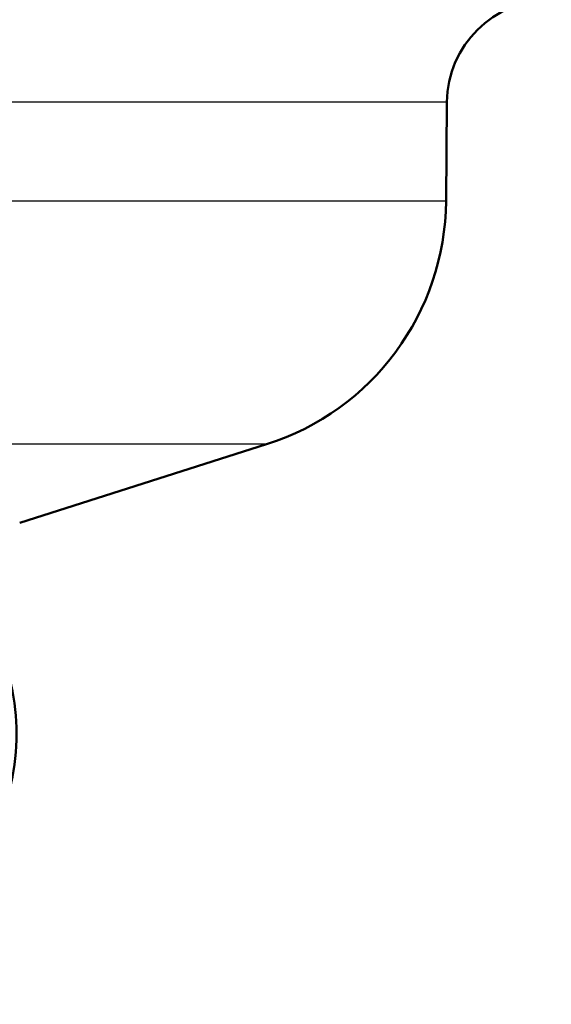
# Model space of a CAD drawing. Header units: millimetres. Extents: x 100 to 2000, y 93 to 2870.
# Tile 25 of 32: x 684 to 704, y 1497 to 1535. Entities that reach past the tile are written whole.
import ezdxf

# ---------------------------------------------------------------- set-up
doc = ezdxf.new("R2010")
doc.units = ezdxf.units.MM
doc.header["$LTSCALE"] = 10
for name, color, linetype, lineweight in [('Dimensions(ISO)', 7, 'Continuous', 25), ('Visible Edges(ISO)', 7, 'Continuous', 50), ('Visible Tangent Edges(ISO)', 7, 'Continuous', 25)]:
    doc.layers.add(name, color=color, linetype=linetype, lineweight=lineweight)
doc.styles.add('Text_3.5mm', font='arial.ttf', dxfattribs={"width": 0.9})
doc.dimstyles.new('KS-STANDARD', dxfattribs={"dimscale": 10, "dimtxt": 3.5, "dimasz": 2.5, "dimexe": 3.175, "dimexo": 0, "dimgap": 0.8, "dimtad": 1, "dimdec": 1, "dimrnd": 1e-08, "dimtxsty": 'Text_3.5mm', "dimcen": 0.09, "dimdle": 10, "dimclrd": 7, "dimclre": 7, "dimclrt": 7, "dimadec": 0, "dimazin": 2, "dimtfac": 0.714286, "dimtdec": 4, "dimtmove": 0, "dimatfit": 3, "dimfxl": 1, "dimtolj": 1, "dimlwd": 25, "dimlwe": 25, "dimarcsym": 0})

# ---------------------------------------------------------------- blocks, each defined once
blk = doc.blocks.new('*D7')
at = {"layer": 'Defpoints', "color": 0, "linetype": 'Continuous'}
for p in [(1000.524, 1726.844), (1100.692, 1726.844), (594.924, 1447.151)]:
    blk.add_point(p, dxfattribs=at)
at = {"layer": 'Dimensions(ISO)', "color": 7, "linetype": 'Continuous', "lineweight": 25}
for p, q in [((1000.524, 1726.844), (1132.442, 1726.844)), ((1100.692, 1472.151), (1100.692, 1701.844)), ((594.924, 1447.151), (1132.442, 1447.151))]:
    blk.add_line(p, q, dxfattribs=at)
at = {"layer": 'Dimensions(ISO)', "color": 7, "linetype": 'Continuous'}
for points in [[(1096.525, 1701.844), (1104.859, 1701.844), (1100.692, 1726.844)], [(1096.525, 1472.151), (1104.859, 1472.151), (1100.692, 1447.151)]]:
    blk.add_solid(points, dxfattribs=at)
at = {"layer": 'Dimensions(ISO)', "color": 7, "linetype": 'Continuous', "lineweight": 25, "insert": (1074.822, 1548.626), "char_height": 35, "attachment_point": 4, "rotation": 90, "style": 'Text_3.5mm'}
blk.add_mtext('\\A1;280', dxfattribs=at)

msp = doc.modelspace()

# ---------------------------------------------------------------- linework, layer by layer
at = {"layer": 'Visible Edges(ISO)'}
for p, q in [((700.334, 1527.845), (700.368, 1531.686)), ((683.799, 1515.355), (693.37, 1518.404))]:
    msp.add_line(p, q, dxfattribs=at)
for centre, radius, start, end in [((704.368, 1531.651), 4, 90, 179.5), ((690.335, 1527.932), 10, 287.6709, 359.5)]:
    msp.add_arc(centre, radius, start, end, dxfattribs=at)
msp.add_ellipse((674.924, 1507.151), major_axis=(0, 8.75), ratio=0.999995, start_param=3.680062, end_param=5.420257, dxfattribs=at)
at = {"layer": 'Visible Tangent Edges(ISO)'}
for p, q in [((700.368, 1531.686), (656.154, 1531.686)), ((700.334, 1527.845), (656.154, 1527.845)), ((693.37, 1518.404), (641.404, 1518.404))]:
    msp.add_line(p, q, dxfattribs=at)

# ---------------------------------------------------------------- dimensions: what is measured, and where the dimension line sits
at = {"layer": 'Dimensions(ISO)', "color": 7, "linetype": 'Continuous', "lineweight": 25}
dim = msp.add_linear_dim(base=(1100.692, 1726.844), p1=(594.924, 1447.151), p2=(1000.524, 1726.844), angle=90, dimstyle='KS-STANDARD', override={"dimgap": 0.8, "dimdec": 0, "dimtol": 0, "dimlim": 0, "dimtp": 0, "dimtm": 0, "dimtdec": 4, "dimtofl": 0, "dimatfit": 1}, dxfattribs=at)
dim.commit()
dim.dimension.update_dxf_attribs({"geometry": '*D7', "text_midpoint": (1100.692, 1583.639), "dimtype": 160})

doc.saveas('drawing.dxf')
